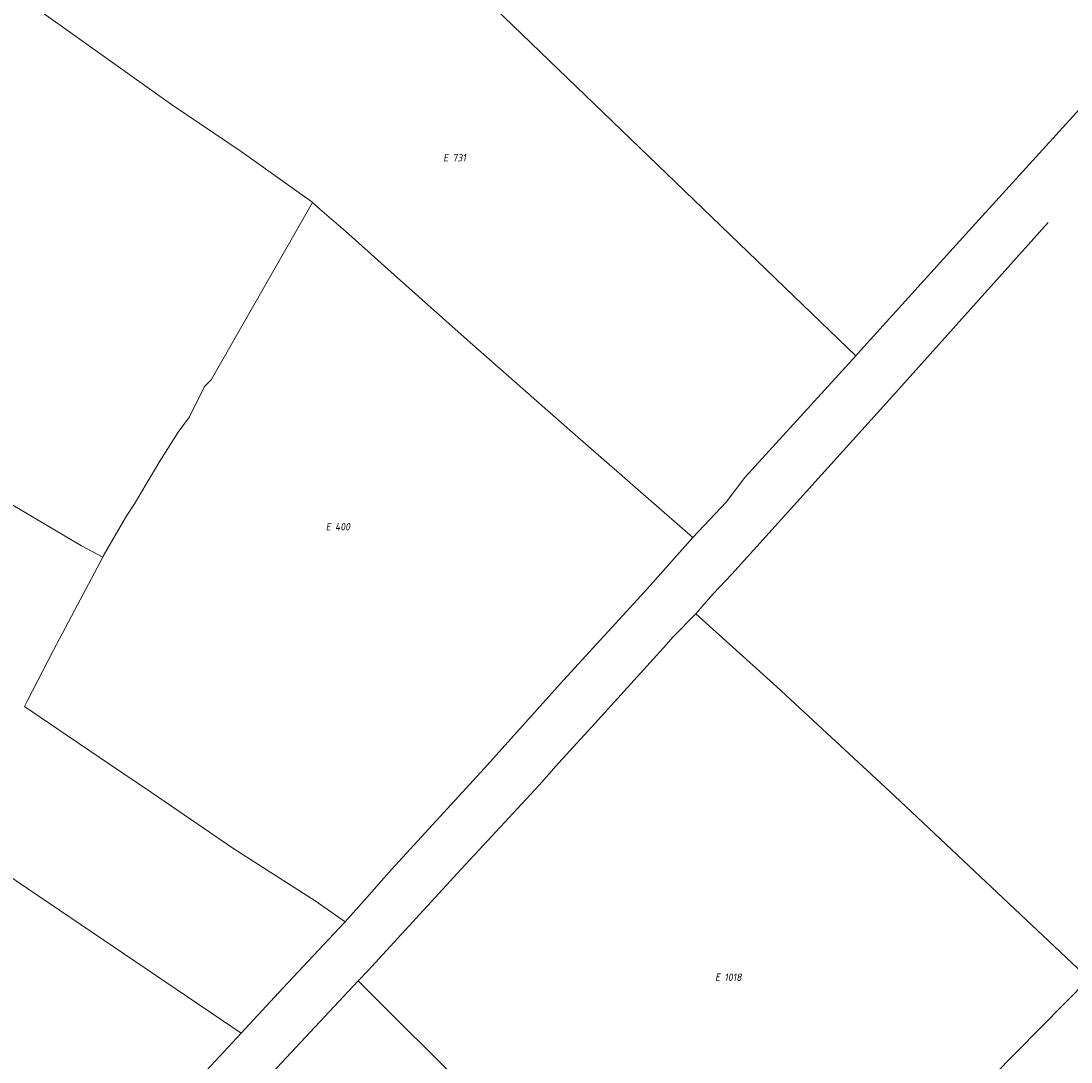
# Model space of a CAD drawing. Header units: metres. Extents: x 154658 to 157381, y 449781 to 452932.
# Tile 50 of 52: x 156824 to 157078, y 452116 to 452367. Entities that reach past the tile are written whole.
import ezdxf
from ezdxf.enums import TextEntityAlignment as Align
from ezdxf.lldxf.tags import DXFTag

# ---------------------------------------------------------------- set-up
doc = ezdxf.new("R2010")
doc.units = ezdxf.units.M
doc.layers.add('B-WE-KG-GRENS_PERCEEL-G', color=150, linetype='KG-PERCEEL', lineweight=18)
doc.layers.add('B-WE-KG-GRENS_PERCEEL-S', color=150, linetype='Continuous', lineweight=25)
doc.styles.add('NLCS-ISO', font='NLCS-ISO.ttf')
doc.styles.get("Standard").update_dxf_attribs({"font": 'verdana.ttf'})
tags = doc.linetypes.add('KG-PERCEEL', pattern='A,5.5,-2,["P",Standard,S=1.8,R=0,X=-0.5,Y=-0.9],-2,5.5,-2,[5,NLCS.SHX,S=0.75,R=0,X=0,Y=0],-2', length=19).pattern_tags.tags
tags[6] = DXFTag(74, 10)

# ---------------------------------------------------------------- blocks, each defined once
blk = doc.blocks.new('SKG-PERCEELNUMMER-SO')
at = {"style": 'NLCS-ISO', "oblique": 10, "flags": 1}
for tag, p in [('GEMEENTECODE', (0, 2.55)), ('PERCEELGROOTTE', (0, -2.45))]:
    blk.add_attdef(tag, text='', height=1.8, dxfattribs=at).set_placement(p, align=Align.MIDDLE_CENTER)
at = {"style": 'NLCS-ISO', "oblique": 10}
blk.add_attdef('SECTIE', text='', height=1.8, dxfattribs=at).set_placement((-0.5, 0), align=Align.MIDDLE_RIGHT)
blk.add_attdef('PERCEELNUMMER', text='', height=1.8, dxfattribs=at).set_placement((0.5, 0), align=Align.MIDDLE_LEFT)

msp = doc.modelspace()

# ---------------------------------------------------------------- linework, layer by layer
at = {"layer": 'B-WE-KG-GRENS_PERCEEL-G', "flags": 128}
for points in [[(157022.05, 452290.444), (156875.349, 452431.755)], [(156809.549, 452383.296), (156816.925, 452378.24), (156830.284, 452368.788), (156860.517, 452347.307), (156877.388, 452335.904), (156894.481, 452323.718), (156894.695, 452323.524)], [(157054.361, 452317.603), (157060.907, 452324.732), (157086.064, 452352.332), (157092.214, 452359.275)], [(156843.888, 452237.744), (156843.989, 452237.935), (156849.539, 452247.552), (156851.589, 452250.622), (156857.733, 452260.922), (156862.101, 452267.999), (156864.904, 452271.693), (156868.489, 452279.001), (156870.124, 452280.671), (156894.695, 452323.524)], [(156894.695, 452323.524), (156896.471, 452321.921), (156902.667, 452316.624), (156914.461, 452306.05), (156932.858, 452289.638), (156957.651, 452267.897), (156986.744, 452242.426)], [(156987.47, 452223.976), (156991.577, 452228.725), (156996.217, 452233.626), (157035.19, 452276.783), (157072.792, 452318.686)], [(157026.196, 452286.45), (157026.593, 452286.887), (157054.361, 452317.603)], [(156843.888, 452237.744), (156838.704, 452240.474), (156819.943, 452251.624), (156795.294, 452266.987), (156768.813, 452284.298), (156748.06, 452297.638), (156744.347, 452300.184), (156719.897, 452272.704), (156721.004, 452271.937), (156729.487, 452266.412), (156733.869, 452263.501), (156740.882, 452258.664), (156746.064, 452255.118), (156739.011, 452244.415), (156732.421, 452233.517), (156727.539, 452224.407), (156727.302, 452223.931)], [(157022.05, 452290.444), (157026.196, 452286.45)], [(156986.744, 452242.426), (156994.802, 452251.004), (156999.36, 452256.955), (157026.196, 452286.45)], [(156902.578, 452149.471), (156907.852, 452155.313), (156913.755, 452162.098), (156936.291, 452186.596), (156955.452, 452207.896), (156975.097, 452229.363), (156986.744, 452242.426)], [(156902.578, 452149.471), (156895.342, 452154.487), (156875.617, 452167.087), (156866.663, 452173.214), (156855.713, 452180.724), (156845.729, 452187.474), (156835.247, 452194.529), (156824.912, 452201.575), (156825.583, 452202.887), (156831.922, 452215.164), (156836.314, 452223.398), (156843.888, 452237.744)], [(156727.302, 452223.931), (156794.559, 452178.454), (156877.411, 452122.488)], [(156987.47, 452223.976), (156981.909, 452218.343), (156980.394, 452216.605), (156970.965, 452206.121), (156962.307, 452196.628), (156954.233, 452187.807), (156949.576, 452182.511), (156930.624, 452162.149), (156908.032, 452137.605), (156905.755, 452135.171)], [(156987.47, 452223.976), (157007.098, 452206.349), (157035.616, 452179.95), (157082.673, 452135.654)], [(156877.411, 452122.488), (156887.496, 452133.34), (156902.32, 452149.185), (156902.578, 452149.471)], [(156905.755, 452135.171), (156884.794, 452112.764), (156865.635, 452091.895), (156849.524, 452073.467), (156840.307, 452063.242), (156839.734, 452062.582), (156839.067, 452060.631), (156837.638, 452055.305), (156837.723, 452052.618), (156838.16, 452048.784)], [(156905.755, 452135.171), (156933.738, 452107.194)], [(157024.284, 452076.506), (157082.673, 452135.654)], [(156844.134, 452086.504), (156847.646, 452090.168), (156865.852, 452110.049), (156877.411, 452122.488)]]:
    msp.add_lwpolyline(points, dxfattribs=at)

# ---------------------------------------------------------------- block references
at = {"layer": 'B-WE-KG-GRENS_PERCEEL-S'}
for p, values in [((156928.053, 452334.397), {'PERCEELNUMMER': '731', 'SECTIE': 'E'}), ((156899.619, 452245.087), {'PERCEELNUMMER': '400', 'SECTIE': 'E'}), ((156993.897, 452136.022), {'PERCEELNUMMER': '1018', 'SECTIE': 'E'})]:
    msp.add_blockref('SKG-PERCEELNUMMER-SO', p, dxfattribs=at).add_auto_attribs(values)

doc.saveas('drawing.dxf')
